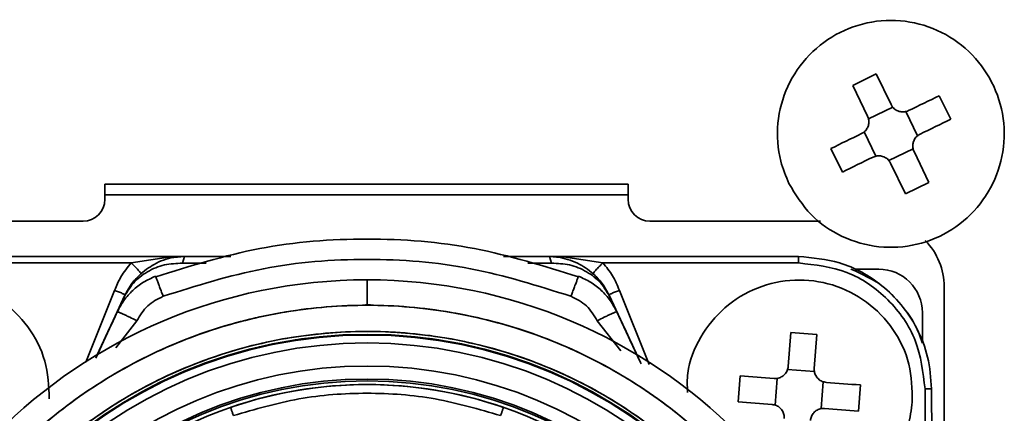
# Model space of a CAD drawing. Header units: millimetres. Extents: x 0 to 420, y 0 to 297.
# Tile 27 of 126: x 104.92 to 116.22, y 231.36 to 235.87. Entities that reach past the tile are written whole.
import ezdxf

# ---------------------------------------------------------------- set-up
doc = ezdxf.new("R2010")
doc.units = ezdxf.units.MM

msp = doc.modelspace()

# ---------------------------------------------------------------- linework, layer by layer
at = {"color": 7, "linetype": 'Continuous', "lineweight": 35}
for p, q in [((114.7475, 235.2468), (114.4778, 235.1154)), ((114.7475, 235.2468), (114.9188, 234.8953)), ((114.6491, 234.7639), (114.4778, 235.1154)), ((115.6023, 234.7277), (115.4709, 234.9974)), ((114.6607, 234.7306), (114.9378, 234.8656)), ((115.0861, 234.8145), (115.2211, 234.5374)), ((114.7446, 234.3052), (114.6096, 234.5824)), ((114.2284, 234.3921), (114.3598, 234.1224)), ((115.17, 234.3891), (114.8928, 234.2541)), ((115.1816, 234.3559), (115.3528, 234.0043)), ((115.0831, 233.8729), (114.9119, 234.2245)), ((111.9018, 233.9849), (105.9018, 233.9849)), ((105.9018, 233.9849), (105.9018, 233.8099)), ((111.9018, 233.8099), (111.9018, 233.9849)), ((115.0831, 233.8729), (115.3528, 234.0043)), ((111.9018, 233.8599), (105.9018, 233.8599)), ((105.6518, 233.5599), (103.7278, 233.5599)), ((114.1092, 233.5599), (112.1518, 233.5599)), ((103.9582, 233.1548), (106.8161, 233.1548)), ((106.2028, 233.0804), (103.9582, 233.0804)), ((106.6552, 233.1514), (106.2028, 233.0804)), ((106.8161, 233.1548), (106.6552, 233.1514)), ((106.6552, 233.1514), (106.6925, 233.1445)), ((106.8161, 233.1548), (106.6925, 233.1445)), ((106.6925, 233.1445), (106.8161, 233.1548)), ((106.7917, 233.0781), (106.8161, 233.1548)), ((107.344, 233.1548), (106.8161, 233.1548)), ((110.9997, 233.1548), (110.4718, 233.1548)), ((111.0241, 233.0781), (110.9997, 233.1548)), ((111.1233, 233.1445), (110.9997, 233.1548)), ((110.9997, 233.1548), (113.8576, 233.1548)), ((110.9997, 233.1548), (111.1233, 233.1445)), ((111.1606, 233.1514), (110.9997, 233.1548)), ((111.1233, 233.1445), (111.1606, 233.1514)), ((111.1606, 233.1514), (111.6129, 233.0804)), ((113.8576, 233.0804), (111.6129, 233.0804)), ((114.7769, 233.0099), (114.5065, 233.0099)), ((115.5268, 230.1849), (115.5268, 232.8099)), ((105.7958, 231.9914), (106.1318, 232.7121)), ((106.1318, 232.7121), (106.1184, 232.6834)), ((111.6974, 232.6834), (111.684, 232.7121)), ((111.684, 232.7121), (112.02, 231.9914)), ((106.0418, 232.519), (105.8042, 232.0095)), ((108.8892, 232.5997), (108.9482, 232.5996)), ((112.0363, 231.9566), (111.774, 232.519)), ((115.2769, 232.1882), (115.2769, 232.5099)), ((113.7384, 231.8953), (113.7678, 232.2853)), ((114.067, 232.2627), (113.7678, 232.2853)), ((114.067, 232.2627), (114.0375, 231.8727)), ((113.7316, 231.8608), (114.039, 231.8375)), ((113.1875, 231.7865), (113.1649, 231.4874)), ((113.5894, 231.4511), (113.6127, 231.7585)), ((114.1412, 231.7186), (114.118, 231.4112)), ((114.5431, 231.3832), (114.5657, 231.6824)), ((115.3157, 230.1295), (115.3079, 231.6377)), ((115.3829, 231.6374), (115.3907, 230.1291))]:
    msp.add_line(p, q, dxfattribs=at)
at = {"color": 8, "linetype": 'Continuous', "lineweight": 35}
for p, q in [((106.3798, 233.009), (106.3145, 232.9567)), ((106.7917, 233.0781), (107.0622, 233.0781)), ((110.7536, 233.0781), (111.0241, 233.0781)), ((111.5013, 232.9567), (111.4361, 233.0089)), ((105.6834, 231.9425), (106.0132, 232.7662)), ((111.8026, 232.7662), (112.1426, 231.917)), ((106.2672, 232.4182), (106.0277, 232.1092)), ((111.8171, 232.0718), (111.5486, 232.4182))]:
    msp.add_line(p, q, dxfattribs=at)
at = {"color": 7, "linetype": 'Continuous', "lineweight": 35, "flags": 128}
for points in [[(115.1193, 234.8261), (115.1638, 234.8478), (115.2082, 234.8694), (115.2525, 234.891), (115.2965, 234.9124), (115.3404, 234.9338), (115.3841, 234.9551), (115.4276, 234.9763), (115.4709, 234.9974)], [(115.6023, 234.7277), (115.559, 234.7066), (115.5155, 234.6854), (115.4718, 234.6641), (115.4279, 234.6427), (115.3839, 234.6213), (115.3396, 234.5997), (115.2952, 234.5781), (115.2507, 234.5564)], [(114.2284, 234.3921), (114.2716, 234.4131), (114.3151, 234.4343), (114.3588, 234.4556), (114.4027, 234.477), (114.4468, 234.4985), (114.491, 234.52), (114.5354, 234.5416), (114.5799, 234.5633)], [(114.7113, 234.2936), (114.6668, 234.2719), (114.6224, 234.2503), (114.5782, 234.2288), (114.5341, 234.2073), (114.4902, 234.1859), (114.4465, 234.1646), (114.403, 234.1434), (114.3598, 234.1224)], [(113.1875, 231.7865), (113.2355, 231.7829), (113.2838, 231.7792), (113.3322, 231.7756), (113.3809, 231.7719), (113.4298, 231.7682), (113.4789, 231.7645), (113.5281, 231.7608), (113.5775, 231.7571)], [(114.1758, 231.7118), (114.2251, 231.7081), (114.2744, 231.7044), (114.3234, 231.7007), (114.3723, 231.697), (114.421, 231.6933), (114.4695, 231.6896), (114.5177, 231.686), (114.5657, 231.6824)], [(113.5549, 231.4579), (113.5055, 231.4616), (113.4563, 231.4654), (113.4072, 231.4691), (113.3583, 231.4728), (113.3096, 231.4764), (113.2612, 231.4801), (113.2129, 231.4837), (113.1649, 231.4874)], [(114.5431, 231.3832), (114.4951, 231.3869), (114.4469, 231.3905), (114.3984, 231.3942), (114.3497, 231.3978), (114.3008, 231.4015), (114.2518, 231.4052), (114.2025, 231.409), (114.1532, 231.4127)]]:
    msp.add_lwpolyline(points, dxfattribs=at)
at = {"color": 7, "linetype": 'Continuous', "lineweight": 35}
for radius in [5.3875, 5.38, 5.289, 5.025, 4.875, 4.855]:
    msp.add_circle((108.9079, 226.8748), radius, dxfattribs=at)
for centre, radius, start, end in [((105.6518, 233.8099), 0.25, 270, 0), ((112.1518, 233.8099), 0.25, 180, 270), ((114.7768, 232.8099), 0.75, 0, 44.58384), ((114.7769, 232.5099), 0.5, 0, 90), ((108.9079, 226.8748), 6.0125, 90.00001, 270.00001), ((108.9079, 226.8748), 6.0125, 270.00001, 90.00001), ((108.9079, 226.8748), 5.4213, 9.81277, 170.18724), ((108.9079, 226.8748), 5.3875, 7.2825, 172.71751), ((108.9079, 226.8748), 4.8125, 0.00001, 180.00001), ((108.9079, 226.8748), 4.8125, 71.02174, 108.97827)]:
    msp.add_arc(centre, radius, start, end, dxfattribs=at)
for points, knots in [([(113.7466, 233.9905), (113.8236, 233.8654), (113.9775, 233.6151), (114.3494, 233.3635), (114.7756, 233.2421), (115.2201, 233.2705), (115.6296, 233.444), (115.9587, 233.7433), (116.1702, 234.1347), (116.2402, 234.5741), (116.1608, 235.0118), (115.941, 235.3986), (115.6056, 235.6908), (115.1923, 235.8555), (114.7479, 235.8741), (114.3222, 235.7446), (113.9636, 235.4816), (113.7118, 235.1143), (113.5975, 234.6857), (113.6215, 234.2944), (113.7119, 234.075), (113.7466, 233.9905)], [0, 0, 0, 0, 0.0536885, 0.1073778, 0.1610661, 0.2147549, 0.2684432, 0.3221319, 0.3758209, 0.4295096, 0.4831985, 0.536887, 0.5905757, 0.6442642, 0.697953, 0.7516424, 0.8053309, 0.8590195, 0.9127083, 0.9663971, 1, 1, 1, 1]), ([(115.1193, 234.8261), (115.1036, 234.8203), (115.0721, 234.8085), (115.0207, 234.8119), (114.9738, 234.8308), (114.9387, 234.8606), (114.9246, 234.8851), (114.9188, 234.8953)], [0, 0, 0, 0, 0.2134796, 0.427071, 0.6389649, 0.8501126, 1, 1, 1, 1]), ([(114.6491, 234.7639), (114.655, 234.7481), (114.6667, 234.7166), (114.6633, 234.6652), (114.6444, 234.6184), (114.6146, 234.5833), (114.5901, 234.5692), (114.5799, 234.5633)], [0, 0, 0, 0, 0.21349348, 0.4270647, 0.63895212, 0.85009651, 1, 1, 1, 1]), ([(115.1816, 234.3559), (115.1757, 234.3716), (115.164, 234.4031), (115.1673, 234.4545), (115.1863, 234.5014), (115.2161, 234.5365), (115.2406, 234.5506), (115.2507, 234.5564)], [0, 0, 0, 0, 0.2134969, 0.4270701, 0.6389728, 0.8501206, 1, 1, 1, 1]), ([(114.7113, 234.2936), (114.7271, 234.2995), (114.7586, 234.3112), (114.81, 234.3079), (114.8568, 234.289), (114.8919, 234.2591), (114.906, 234.2346), (114.9119, 234.2245)], [0, 0, 0, 0, 0.2135053, 0.4270602, 0.6389493, 0.8501164, 1, 1, 1, 1]), ([(111.3317, 232.9208), (110.9373, 233.0443), (110.1487, 233.2913), (108.9079, 233.3858), (107.6671, 233.2913), (106.8785, 233.0443), (106.4841, 232.9208)], [0, 0, 0, 0, 0.2500517, 0.5, 0.7499483, 1, 1, 1, 1]), ([(106.0132, 232.7662), (106.0348, 232.8196), (106.0812, 232.9344), (106.1605, 233.0295), (106.2028, 233.0804)], [0, 0, 0, 0, 0.46553, 1, 1, 1, 1]), ([(106.2028, 233.0804), (106.2176, 233.0664), (106.2481, 233.0373), (106.2859, 232.9975), (106.3111, 232.9675), (106.3134, 232.9602), (106.3145, 232.9567)], [0, 0, 0, 0, 0.2408238, 0.4999946, 0.7591715, 1, 1, 1, 1]), ([(106.6925, 233.1445), (106.6903, 233.1441), (106.614, 233.1311), (106.5081, 233.0948), (106.4087, 233.0284), (106.3798, 233.009)], [0, 0, 0, 0, 0.020671, 0.7145074, 1, 1, 1, 1]), ([(111.2465, 232.6987), (110.8663, 232.8188), (110.1057, 233.0592), (108.908, 233.1516), (107.7102, 233.0593), (106.9496, 232.8188), (106.5693, 232.6987)], [0, 0, 0, 0, 0.2499412, 0.4999704, 0.7500145, 1, 1, 1, 1]), ([(111.4361, 233.0089), (111.4072, 233.0286), (111.3057, 233.0973), (111.1993, 233.1248), (111.1233, 233.1445)], [0, 0, 0, 0, 0.2853796, 1, 1, 1, 1]), ([(111.5013, 232.9567), (111.5024, 232.9603), (111.5046, 232.9676), (111.5297, 232.9977), (111.5676, 233.0374), (111.5982, 233.0664), (111.6129, 233.0804)], [0, 0, 0, 0, 0.2408184, 0.5000003, 0.7591723, 1, 1, 1, 1]), ([(111.6129, 233.0804), (111.6526, 233.0331), (111.7321, 232.9382), (111.7791, 232.8237), (111.8026, 232.7662)], [0, 0, 0, 0, 0.4985727, 1, 1, 1, 1]), ([(113.8576, 233.1548), (113.8576, 233.1536), (113.8576, 233.1514), (113.8576, 233.1343), (113.8576, 233.1097), (113.8576, 233.0902), (113.8576, 233.0804)], [0, 0, 0, 0, 0.25000002, 0.49999969, 0.75000042, 1, 1, 1, 1]), ([(115.3829, 231.6374), (115.3736, 231.7604), (115.3556, 231.9998), (115.2267, 232.3282), (115.0454, 232.6045), (114.7611, 232.8832), (114.3598, 233.109), (114.0162, 233.1403), (113.8576, 233.1548)], [0, 0, 0, 0, 0.1547474, 0.30106328, 0.43894194, 0.56837577, 0.80092349, 1, 1, 1, 1]), ([(115.3079, 231.6377), (115.2852, 231.827), (115.24, 232.2056), (114.9043, 232.6822), (114.4259, 233.0155), (114.0471, 233.0588), (113.8576, 233.0804)], [0, 0, 0, 0, 0.2500116, 0.5000029, 0.7499947, 1, 1, 1, 1]), ([(106.7917, 233.0781), (106.7221, 233.0753), (106.58, 233.0697), (106.3842, 232.987), (106.2192, 232.8581), (106.1516, 232.7408), (106.1184, 232.6834)], [0, 0, 0, 0, 0.2447683, 0.5000019, 0.7552375, 1, 1, 1, 1]), ([(111.6974, 232.6834), (111.6642, 232.7408), (111.5966, 232.8581), (111.4316, 232.987), (111.2358, 233.0697), (111.0937, 233.0753), (111.0241, 233.0781)], [0, 0, 0, 0, 0.24476225, 0.49999782, 0.75523149, 1, 1, 1, 1]), ([(114.458, 233.0099), (114.5821, 232.9542), (114.8009, 232.856), (115.0423, 232.6018), (115.2031, 232.3783), (115.2576, 232.2174), (115.2769, 232.1604)], [0, 0, 0, 0, 0.3307374, 0.5834226, 0.8525935, 1, 1, 1, 1]), ([(105.2639, 231.5237), (105.2564, 231.6704), (105.2415, 231.9637), (105.0359, 232.363), (104.7202, 232.674), (104.3166, 232.8623), (103.8741, 232.9066), (103.4417, 232.8019), (103.0684, 232.56), (102.7962, 232.2081), (102.6558, 231.786), (102.6631, 231.341), (102.8171, 230.9244), (103.1008, 230.5792), (103.481, 230.3584), (103.8139, 230.2645), (103.9978, 230.295), (104.0375, 230.3016)], [0, 0, 0, 0, 0.0700476, 0.1400952, 0.2101431, 0.2801908, 0.3502381, 0.4202856, 0.4903327, 0.5603805, 0.6304284, 0.700476, 0.7705235, 0.8405707, 0.9106192, 0.9806662, 1, 1, 1, 1]), ([(106.482, 232.9279), (106.4346, 232.907), (106.3401, 232.8652), (106.2184, 232.7688), (106.115, 232.6544), (106.0668, 232.5644), (106.0428, 232.5196)], [0, 0, 0, 0, 0.2522548, 0.5028185, 0.7522556, 1, 1, 1, 1]), ([(106.3145, 232.9567), (106.278, 232.9209), (106.2045, 232.8488), (106.1562, 232.7579), (106.1318, 232.7121)], [0, 0, 0, 0, 0.4960902, 1, 1, 1, 1]), ([(106.4841, 232.9208), (106.4829, 232.9243), (106.481, 232.9298), (106.4821, 232.9274), (106.4825, 232.9265)], [0, 0, 0, 0, 0.6307378, 1, 1, 1, 1]), ([(111.3333, 232.9265), (111.3337, 232.9274), (111.3348, 232.9298), (111.3329, 232.9243), (111.3317, 232.9208)], [0, 0, 0, 0, 0.3692693, 1, 1, 1, 1]), ([(111.773, 232.5197), (111.7489, 232.5645), (111.7007, 232.6544), (111.5974, 232.7688), (111.4757, 232.8652), (111.3812, 232.907), (111.3338, 232.9279)], [0, 0, 0, 0, 0.2476794, 0.4971413, 0.7477249, 1, 1, 1, 1]), ([(111.684, 232.7121), (111.6596, 232.7579), (111.6113, 232.8489), (111.5378, 232.921), (111.5013, 232.9567)], [0, 0, 0, 0, 0.5039468, 1, 1, 1, 1]), ([(115.1616, 231.4869), (115.1583, 231.6338), (115.1517, 231.9275), (114.9575, 232.3324), (114.6508, 232.6522), (114.2526, 232.8519), (113.8115, 232.9087), (113.3767, 232.8162), (112.9951, 232.585), (112.7191, 232.2409), (112.573, 231.892), (112.5811, 231.6718), (112.5838, 231.5979)], [0, 0, 0, 0, 0.1052024, 0.2104045, 0.3156071, 0.4208103, 0.5260115, 0.6312144, 0.7364172, 0.8416193, 0.9468217, 1, 1, 1, 1]), ([(106.0132, 232.7662), (106.0286, 232.7607), (106.0524, 232.7521), (106.0806, 232.7407), (106.0998, 232.7323), (106.115, 232.725), (106.1292, 232.717), (106.1308, 232.714), (106.1318, 232.7121)], [0, 0, 0, 0, 0.2393618, 0.3683011, 0.5000153, 0.6316959, 0.760636, 1, 1, 1, 1]), ([(111.684, 232.7121), (111.685, 232.714), (111.6866, 232.7169), (111.7009, 232.7249), (111.716, 232.7322), (111.7353, 232.7405), (111.7634, 232.752), (111.7872, 232.7606), (111.8026, 232.7662)], [0, 0, 0, 0, 0.2393855, 0.3683577, 0.4999908, 0.6316443, 0.7606146, 1, 1, 1, 1]), ([(106.1184, 232.6834), (106.0695, 232.5785), (105.9578, 232.3389), (105.8503, 232.1084), (105.8153, 232.0333), (105.8042, 232.0095)], [0, 0, 0, 0, 0.3475334, 0.7933796, 1, 1, 1, 1]), ([(106.5693, 232.6987), (106.5058, 232.6666), (106.3781, 232.6023), (106.3042, 232.4798), (106.2672, 232.4182)], [0, 0, 0, 0, 0.4975664, 1, 1, 1, 1]), ([(111.5486, 232.4182), (111.5117, 232.4796), (111.4379, 232.6022), (111.3102, 232.6665), (111.2465, 232.6987)], [0, 0, 0, 0, 0.5010901, 1, 1, 1, 1]), ([(112.052, 231.9228), (112.0301, 231.9699), (111.9855, 232.0655), (111.8586, 232.3376), (111.7463, 232.5784), (111.6974, 232.6834)], [0, 0, 0, 0, 0.3540341, 0.7183423, 1, 1, 1, 1]), ([(114.2398, 228.9487), (114.2224, 228.9923), (114.1356, 229.2105), (113.8949, 229.7129), (113.4382, 230.4112), (112.7812, 231.1226), (112.0122, 231.7112), (111.1568, 232.1653), (110.2361, 232.4663), (109.4402, 232.5868), (108.8023, 232.6014), (108.3287, 232.5729), (107.7025, 232.4829), (106.9319, 232.2725), (106.0602, 231.8665), (105.2618, 231.3198), (104.5713, 230.6431), (103.9822, 229.8547), (103.7132, 229.2547), (103.576, 228.9487)], [0, 0, 0, 0, 0.0102651, 0.0513721, 0.1216509, 0.1919291, 0.2622082, 0.3324889, 0.402806, 0.4731249, 0.5076849, 0.5422447, 0.5768042, 0.6459548, 0.7160987, 0.7862405, 0.8565349, 0.9268282, 1, 1, 1, 1]), ([(114.2398, 228.9487), (114.2223, 228.9927), (114.1345, 229.2131), (113.8924, 229.7174), (113.4339, 230.4167), (112.7761, 231.1273), (112.0065, 231.7148), (111.1505, 232.168), (110.2295, 232.4679), (109.4335, 232.5874), (108.7956, 232.6013), (108.322, 232.5722), (107.6959, 232.4815), (106.9256, 232.2702), (106.0544, 231.8632), (105.2567, 231.3156), (104.5669, 230.6381), (103.9801, 229.8508), (103.7122, 229.2527), (103.576, 228.9487)], [0, 0, 0, 0, 0.0103678, 0.0518868, 0.1221591, 0.1924309, 0.2627041, 0.3329778, 0.4032947, 0.4736133, 0.5081729, 0.5427324, 0.5772917, 0.6464394, 0.7165804, 0.7867193, 0.8570147, 0.9273081, 1, 1, 1, 1]), ([(105.8042, 232.0095), (105.8239, 232.0517), (105.8721, 232.1552), (105.9787, 232.3837), (106.0418, 232.519)], [0, 0, 0, 0, 0.4081359, 1, 1, 1, 1]), ([(106.2672, 232.4182), (106.2401, 232.432), (106.1984, 232.4532), (106.1471, 232.4777), (106.1111, 232.4944), (106.0813, 232.5073), (106.0515, 232.519), (106.0456, 232.519), (106.0418, 232.519)], [0, 0, 0, 0, 0.2334937, 0.360562, 0.4914887, 0.623665, 0.7543076, 1, 1, 1, 1]), ([(111.5486, 232.4182), (111.5753, 232.4319), (111.6165, 232.4529), (111.6673, 232.4774), (111.7035, 232.4941), (111.7336, 232.5072), (111.764, 232.5192), (111.77, 232.5191), (111.774, 232.519)], [0, 0, 0, 0, 0.23031076, 0.35641679, 0.48696972, 0.61942279, 0.75099145, 1, 1, 1, 1]), ([(103.566, 227.7987), (103.6152, 228.0302), (103.7278, 228.56), (104.0561, 229.3451), (104.5366, 230.1262), (105.1462, 230.8127), (105.8598, 231.3898), (106.6618, 231.836), (107.5263, 232.1442), (108.4308, 232.2998), (109.3486, 232.3045), (110.2536, 232.1518), (111.1212, 231.8524), (111.9247, 231.4088), (112.6441, 230.839), (113.256, 230.1546), (113.7292, 229.4021), (114.0714, 228.6104), (114.1904, 228.0693), (114.2498, 227.7987)], [0, 0, 0, 0, 0.0467878, 0.1070558, 0.167324, 0.2275923, 0.2878605, 0.3481288, 0.408397, 0.4686655, 0.5289336, 0.5892018, 0.6494704, 0.7097384, 0.7700069, 0.8302751, 0.8905434, 0.9452717, 1, 1, 1, 1]), ([(113.7384, 231.8953), (113.7355, 231.8788), (113.7297, 231.8457), (113.7009, 231.8029), (113.6609, 231.772), (113.6175, 231.7568), (113.5892, 231.757), (113.5775, 231.7571)], [0, 0, 0, 0, 0.2134975, 0.42706, 0.6389556, 0.8500942, 1, 1, 1, 1]), ([(114.1758, 231.7118), (114.1592, 231.7147), (114.1261, 231.7205), (114.0834, 231.7493), (114.0525, 231.7893), (114.0373, 231.8327), (114.0374, 231.861), (114.0375, 231.8727)], [0, 0, 0, 0, 0.21348616, 0.427059, 0.63895418, 0.85011176, 1, 1, 1, 1]), ([(115.3079, 231.6377), (115.3177, 231.6377), (115.3374, 231.6378), (115.3622, 231.6378), (115.3795, 231.6377), (115.3818, 231.6375), (115.3829, 231.6374)], [0, 0, 0, 0, 0.2499946, 0.5000118, 0.750006, 1, 1, 1, 1]), ([(110.4404, 231.3311), (110.1921, 231.4036), (109.6919, 231.5496), (108.9079, 231.6062), (108.1239, 231.5496), (107.6237, 231.4036), (107.3754, 231.3311)], [0, 0, 0, 0, 0.2482769, 0.5, 0.7517231, 1, 1, 1, 1]), ([(107.3428, 231.4257), (107.3433, 231.4244), (107.3439, 231.4225), (107.348, 231.4107), (107.3522, 231.3985), (107.3574, 231.3834), (107.365, 231.3613), (107.3713, 231.343), (107.3754, 231.3311)], [0, 0, 0, 0, 0.2390905, 0.3678927, 0.499492, 0.6311603, 0.7601789, 1, 1, 1, 1]), ([(110.4404, 231.3311), (110.4445, 231.343), (110.4508, 231.3613), (110.4584, 231.3834), (110.4636, 231.3985), (110.4678, 231.4107), (110.4719, 231.4225), (110.4725, 231.4244), (110.473, 231.4257)], [0, 0, 0, 0, 0.2398184, 0.3688395, 0.5005079, 0.6321072, 0.7609094, 1, 1, 1, 1]), ([(113.5549, 231.4579), (113.5714, 231.455), (113.6045, 231.4493), (113.6473, 231.4204), (113.6782, 231.3805), (113.6934, 231.337), (113.6932, 231.3088), (113.6932, 231.297)], [0, 0, 0, 0, 0.2135124, 0.4270804, 0.6389692, 0.8501138, 1, 1, 1, 1]), ([(113.8085, 230.2904), (113.946, 230.2953), (114.2303, 230.3054), (114.6248, 230.5011), (114.9397, 230.8109), (115.1164, 231.1614), (115.1491, 231.3964), (115.1616, 231.4869)], [0, 0, 0, 0, 0.2054404, 0.4245761, 0.643711, 0.8628464, 1, 1, 1, 1]), ([(113.9923, 231.2744), (113.9952, 231.291), (114.0009, 231.3241), (114.0298, 231.3668), (114.0697, 231.3977), (114.1132, 231.4129), (114.1415, 231.4128), (114.1532, 231.4127)], [0, 0, 0, 0, 0.2134938, 0.4270564, 0.638954, 0.8501244, 1, 1, 1, 1])]:
    msp.add_open_spline(points, degree=3, knots=knots, dxfattribs=at)
at = {"color": 8, "linetype": 'Continuous', "lineweight": 35}
for points, knots in [([(106.4825, 232.9265), (106.4826, 232.9263), (106.4831, 232.9255), (106.4888, 232.9112), (106.4994, 232.8837), (106.5144, 232.8445), (106.532, 232.798), (106.5506, 232.7485), (106.5632, 232.7149), (106.5693, 232.6987)], [0, 0, 0, 0, 0.0680447, 0.2250149, 0.3871834, 0.5500308, 0.7089232, 0.8598593, 1, 1, 1, 1]), ([(108.9079, 232.5943), (108.9079, 232.6404), (108.9079, 232.7308), (108.9079, 232.8257), (108.9079, 232.8787), (108.9079, 232.8846), (108.9079, 232.8873)], [0, 0, 0, 0, 0.28563282, 0.56018379, 0.79948281, 1, 1, 1, 1]), ([(111.2465, 232.6987), (111.2526, 232.7149), (111.2652, 232.7485), (111.2838, 232.798), (111.3014, 232.8445), (111.3164, 232.8837), (111.327, 232.9112), (111.3327, 232.9255), (111.3332, 232.9263), (111.3333, 232.9265)], [0, 0, 0, 0, 0.1401408, 0.2910771, 0.4499711, 0.6128186, 0.7749874, 0.9319577, 1, 1, 1, 1])]:
    msp.add_open_spline(points, degree=3, knots=knots, dxfattribs=at)

doc.saveas('drawing.dxf')
